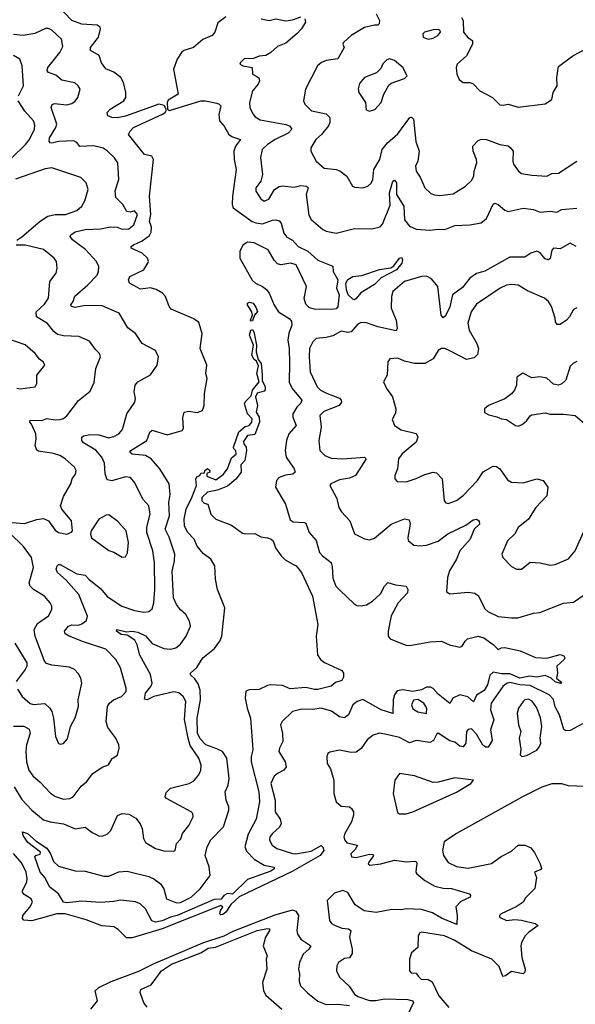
# Model space of a CAD drawing. Extents: x 2143765 to 2212931, y 878955 to 1017455.
# Tile 102 of 256: x 2157132 to 2160456, y 935715 to 941600. Entities that reach past the tile are written whole.
import ezdxf

# ---------------------------------------------------------------- set-up
doc = ezdxf.new("R2010")
doc.units = 0

msp = doc.modelspace()

# ---------------------------------------------------------------- linework, layer by layer
at = {"layer": '0CON20XD'}
for points in [[(2157099.6, 937015), (2157145, 936938.6), (2157205.3, 936875.3), (2157275, 936817.9), (2157314.7, 936804.7), (2157395, 936793.8), (2157465, 936764.5), (2157525, 936772.5), (2157565, 936741.4), (2157605, 936722.5), (2157625, 936720.6), (2157655, 936732.5), (2157677.2, 936752.8), (2157717.6, 936842.4), (2157745, 936855.7), (2157785, 936851.9), (2157827.8, 936827.8), (2157853.8, 936793.8), (2157864.5, 936765), (2157872.2, 936705), (2157885, 936682.5), (2157945, 936645.8), (2157995, 936631.4), (2158055, 936630), (2158062.5, 936635), (2158071.2, 936675), (2158095.4, 936704.6), (2158105.6, 936735), (2158145, 936784.2), (2158170.8, 936835), (2158167.5, 936855), (2158158.8, 936865), (2158010, 936945), (2158002.5, 936955), (2158009.3, 936980.7), (2158035, 937007.1), (2158145.3, 937034.7), (2158175, 937050), (2158204.1, 937085.9), (2158215.4, 937115), (2158218.5, 937145), (2158204.1, 937185), (2158152.6, 937262.6), (2158139.8, 937305), (2158117.6, 937417.6), (2158126, 937525), (2158110.5, 937555), (2158085, 937576.7), (2158055, 937582.9), (2157935, 937553.8), (2157895, 937535.5), (2157878.6, 937538.6), (2157885, 937574.4), (2157916.3, 937615), (2157924.2, 937635), (2157915.5, 937685.5), (2157851.6, 937801.6), (2157834.2, 937864.2), (2157820.6, 937890.6), (2157775, 937922.2), (2157739.4, 937925), (2157711.4, 937945), (2157714.5, 937955.5), (2157772.1, 937942.1), (2157805, 937946), (2157838.8, 937938.8), (2157885, 937917.2), (2157925, 937871.9), (2157995, 937840.6), (2158035, 937837.3), (2158065.8, 937845), (2158095, 937866.7), (2158128.8, 937915), (2158154.3, 937975), (2158147.5, 938005), (2158126.9, 938045), (2158095, 938072.9), (2158070.6, 938105), (2158052.9, 938145), (2158045.4, 938304.6), (2158058.9, 938365), (2158060.7, 938405), (2158026.4, 938506.4), (2158002.5, 938555), (2158028.5, 938635), (2158024.7, 938715), (2158032.8, 938762.8), (2158025.6, 938825), (2157970.4, 938915), (2157919.6, 938975), (2157885, 938996.2), (2157805, 939003.4), (2157790.6, 939015), (2157798, 939025), (2157892.1, 939085), (2157910.4, 939135), (2157925, 939146.8), (2158015, 939119.4), (2158105, 939144), (2158112.3, 939157.7), (2158108.7, 939221.3), (2158115.7, 939254.3), (2158145, 939260), (2158195, 939252.9), (2158225.5, 939264.5), (2158235.4, 939294.6), (2158238, 939365), (2158254.4, 939455), (2158245.6, 939485), (2158251.4, 939535), (2158212.7, 939635), (2158224.1, 939725), (2158205, 939790), (2158175, 939813.1), (2158039.3, 939869.3), (2158026.7, 939886.7), (2158004.4, 939945), (2157985.8, 939965), (2157947.9, 939987.9), (2157915, 939998.2), (2157855, 939989.1), (2157789.2, 940025), (2157782.5, 940045), (2157790.6, 940065), (2157874.7, 940105.3), (2157899.5, 940145), (2157902.5, 940155), (2157896.2, 940175), (2157864.3, 940204.3), (2157798.8, 940235), (2157800, 940245), (2157812.5, 940255), (2157865, 940278.4), (2157909.3, 940310.7), (2157919.8, 940330.2), (2157920.9, 940360.9), (2157909.1, 940395), (2157917.2, 940435), (2157908.2, 940545), (2157933.5, 940765), (2157923.7, 940783.7), (2157880, 940795), (2157782.5, 940915), (2157792.3, 940935), (2157814.1, 940955), (2157986.5, 941035), (2158002.5, 941045), (2158010.9, 941060.9), (2157997.2, 941087.2), (2157965, 941096), (2157765, 941024.5), (2157715, 941013.2), (2157684.4, 941015.6), (2157660, 941025), (2157655.8, 941045), (2157674.3, 941065), (2157754.8, 941115.2), (2157766.6, 941135), (2157767.6, 941165), (2157754.1, 941225), (2157737.3, 941255), (2157695, 941286.7), (2157646.8, 941306.8), (2157622.2, 941342.2), (2157606.9, 941386.9), (2157555.8, 941415.8), (2157555.7, 941435), (2157604.5, 941495.5), (2157616.7, 941545), (2157613.8, 941555), (2157595, 941566.9), (2157505, 941574.6), (2157444.4, 941595), (2157359.4, 941685)], [(2158365, 941618), (2158317.7, 941582.3), (2158300.4, 941525), (2158284.2, 941505.8), (2158228.3, 941481.7), (2158172.5, 941435), (2158115, 941416.8), (2158099.5, 941405), (2158074, 941365), (2158052.9, 941305), (2158080.6, 941155), (2158021.5, 941118.5), (2158014, 941105), (2158017.5, 941065), (2158028.4, 941058.4), (2158215, 941114.5), (2158243.3, 941115), (2158311.1, 941101.1), (2158326.2, 941096.2), (2158335.5, 941085), (2158323, 941033), (2158328.5, 940995), (2158355, 940964.4), (2158384.4, 940914.4), (2158405, 940899.7), (2158453.8, 940885), (2158422.7, 940845), (2158412.6, 940815), (2158414.8, 940764.8), (2158426.6, 940705), (2158404.5, 940545), (2158404.1, 940495), (2158410.3, 940475), (2158522.8, 940395), (2158545, 940385.2), (2158585, 940379.8), (2158645, 940402.8), (2158665, 940404.6), (2158685, 940397.8), (2158696.4, 940385), (2158712.9, 940325), (2158731, 940301), (2158765, 940282.1), (2158798.9, 940245), (2158855.7, 940215.7), (2158915, 940162.9), (2159005, 940126.2), (2159008.1, 940095), (2159036.2, 940045), (2159028.1, 939995), (2159042.8, 939955), (2159035, 939883.3), (2159025, 939871.6), (2158995, 939867.4), (2158895, 939869.6), (2158865, 939878.5), (2158845, 939899.4), (2158834.5, 939934.5), (2158847.9, 940005), (2158785.9, 940135.9), (2158755, 940144.7), (2158695, 940135.9), (2158675, 940141.6), (2158655, 940162.1), (2158618.7, 940225), (2158535, 940266.8), (2158495, 940270.4), (2158466.6, 940253.4), (2158449.1, 940215), (2158449.6, 940175), (2158522.8, 940042.8), (2158542.2, 940025), (2158585.7, 940005.7), (2158608.3, 939988.3), (2158624.6, 939965), (2158654.7, 939894.7), (2158681.1, 939855), (2158743.6, 939813.6), (2158757.9, 939797.9), (2158759.5, 939775), (2158743, 939727), (2158736.5, 939685), (2158744.1, 939635), (2158746.5, 939546.5)], [(2158576, 941605), (2158624.6, 941595.4), (2158665, 941606.2), (2158723.8, 941593.8), (2158765, 941599.2), (2158815, 941617.8)], [(2159264, 941635), (2159283.8, 941595), (2159283.3, 941575), (2159275, 941566.7), (2159255, 941568), (2159195, 941553.1), (2159115, 941505.6), (2159070, 941465), (2159066.2, 941455), (2159072.5, 941435), (2159035, 941365.6), (2158965, 941356.7), (2158938.6, 941345), (2158914.5, 941325), (2158841.4, 941185), (2158830, 941115), (2158837.5, 941095), (2158878.6, 941055), (2158965, 941037.3), (2158987.3, 941015), (2158986.9, 940985), (2158978.8, 940965), (2158936.8, 940913.3), (2158904.4, 940885), (2158874.2, 940835), (2158874.2, 940815), (2158906, 940755), (2158953, 940713), (2159025, 940705.4), (2159046.8, 940696.8), (2159090, 940665), (2159124, 940605), (2159135, 940598.8), (2159185, 940594.3), (2159215, 940605.8), (2159235, 940623.8), (2159244.2, 940645), (2159250.6, 940705), (2159287.3, 940765), (2159301.1, 940825), (2159331.9, 940865), (2159395, 940917.8), (2159465.8, 941015.8), (2159477.1, 941017.1), (2159487.1, 941005), (2159501.3, 940871.3), (2159521.2, 940815), (2159513.1, 940755), (2159500, 940725), (2159504.3, 940695), (2159528.8, 940658.8), (2159555, 940596), (2159592, 940562), (2159612.8, 940552.8), (2159645, 940550), (2159725, 940560), (2159800, 940605), (2159835, 940639.2), (2159849.5, 940665), (2159851.2, 940695), (2159866.6, 940745), (2159864.6, 940765), (2159844.6, 940815), (2159842.3, 940845), (2159875, 940878.9), (2159895, 940886.9), (2159925.7, 940884.3), (2160005, 940853.5), (2160055, 940845.6), (2160066.8, 940836.8), (2160083.3, 940815), (2160081.5, 940755), (2160086.4, 940736.4), (2160116, 940695), (2160135, 940681.9), (2160195, 940670.6), (2160285, 940665.7), (2160315, 940681.4), (2160355, 940683.3), (2160465.7, 940754.3)], [(2159775, 941613.8), (2159785.8, 941595), (2159787.5, 941525), (2159813.6, 941493.6), (2159841.2, 941475), (2159842, 941455), (2159806, 941385), (2159749.2, 941335), (2159744.2, 941315), (2159746.9, 941275), (2159762.2, 941242.2), (2159785, 941225.7), (2159825, 941224.3), (2159845, 941217.5), (2159885, 941174.5), (2159961.5, 941135), (2160005, 941092.2), (2160025, 941089.4), (2160055, 941096.2), (2160115, 941076.9), (2160275, 941098), (2160315, 941122.5), (2160324.5, 941165), (2160346.7, 941205), (2160345.6, 941255), (2160355, 941321.2), (2160442, 941385), (2160552, 941445)], [(2158838.4, 941605), (2158842.2, 941585), (2158818.6, 941545), (2158792.8, 941517.2), (2158725, 941460.5), (2158675, 941440), (2158635, 941404.3), (2158604.2, 941385.8), (2158565, 941382), (2158530.7, 941369.3), (2158475, 941366.2), (2158452.5, 941345), (2158450, 941335), (2158470, 941325), (2158522.5, 941315), (2158526, 941275), (2158550.7, 941260.7), (2158562.1, 941252.1), (2158566.9, 941235), (2158558.9, 941215), (2158525.5, 941175), (2158507.1, 941105), (2158510, 941075), (2158526.8, 941036.7), (2158540.6, 941020.6), (2158571.6, 941001.6), (2158725, 940973.4), (2158746.9, 940965), (2158761.1, 940945), (2158738.9, 940921.1), (2158661.4, 940885), (2158614.2, 940855), (2158581.9, 940825), (2158573.6, 940776.4), (2158584.4, 940675.6), (2158574.2, 940635), (2158545.6, 940595), (2158544.5, 940575), (2158575, 940529.2), (2158595, 940515.6), (2158622.2, 940527.8), (2158656, 940585), (2158685, 940603.1), (2158705, 940606.5), (2158775, 940598.5), (2158815, 940608.8), (2158848, 940605), (2158857.5, 940595), (2158845.6, 940555), (2158861.7, 940431.7), (2158876.9, 940405), (2158945.9, 940345.9), (2158966, 940336), (2159025.3, 940324.7), (2159135, 940351.5), (2159239.1, 940350.9), (2159288.2, 940361.8), (2159301.8, 940378.2), (2159348.1, 940491.9), (2159343.8, 940565), (2159365, 940634.2), (2159375, 940641.5), (2159386, 940626), (2159386.9, 940555), (2159431.2, 940485), (2159435, 940404.2), (2159465, 940366.5), (2159505, 940347.3), (2159585, 940341.5), (2159635, 940348.9), (2159675, 940345.6), (2159735, 940370.4), (2159825, 940374.5), (2159893.6, 940386.4), (2159925, 940412.5), (2159965, 940496.7), (2159975, 940503.8), (2159995, 940495.7), (2160035, 940461.1), (2160055, 940453.8), (2160145, 940473.2), (2160205, 940465.5), (2160245, 940450.6), (2160305, 940456.7), (2160345, 940450), (2160375, 940466.5), (2160465.4, 940474.6)], [(2157095, 937377.3), (2157158.2, 937378.2), (2157189.1, 937359.1), (2157195.4, 937335), (2157173.3, 937265), (2157168.5, 937225), (2157172.5, 937165), (2157187.3, 937115), (2157211.1, 937081.1), (2157255, 937043.3), (2157316.2, 936976.2), (2157345.9, 936955.9), (2157395, 936940.7), (2157433.3, 936945), (2157452.9, 936955), (2157500.6, 937019.4), (2157532, 937045), (2157570.8, 937095), (2157625, 937131.4), (2157663.1, 937146.9), (2157685, 937184), (2157716.7, 937203.3), (2157726.9, 937245), (2157725.7, 937265.7), (2157707.5, 937305), (2157659.2, 937369.2), (2157650, 937405), (2157658.5, 937495), (2157669.6, 937515), (2157693.3, 937535), (2157740.8, 937555), (2157769.5, 937585), (2157769.5, 937605), (2157736.4, 937725), (2157707.1, 937775), (2157647.9, 937837.9), (2157515, 937881.2), (2157428, 937915), (2157405, 937930), (2157400.6, 937945), (2157425, 937975.4), (2157445, 937982.5), (2157485, 937981.6), (2157505, 937989.6), (2157531.3, 938008.7), (2157538.9, 938035), (2157485.3, 938165), (2157410.9, 938250.9), (2157359.6, 938295), (2157350.9, 938315), (2157355.8, 938335), (2157365, 938344.2), (2157375, 938344.4), (2157475, 938288.2), (2157525, 938280.5), (2157545.7, 938255), (2157618.7, 938198.7), (2157655, 938153.1), (2157743.8, 938095), (2157818.9, 938068.9), (2157875, 938058.9), (2157905, 938062), (2157925, 938078.8), (2157935.4, 938114.6), (2157940, 938195), (2157938.6, 938355), (2157928.8, 938425), (2157892.3, 938535), (2157892.2, 938567.8), (2157913.3, 938645), (2157905.4, 938695), (2157868.8, 938735), (2157821.1, 938831.1), (2157795, 938864.3), (2157765, 938867.5), (2157684.6, 938844.6), (2157655, 938850), (2157644.7, 938884.7), (2157639.5, 938949.5), (2157624.6, 938985), (2157587.2, 939027.2), (2157515, 939070.5), (2157503.8, 939085), (2157504.5, 939105), (2157515, 939113.1), (2157555, 939120.5), (2157605, 939119.3), (2157665, 939101.6), (2157695, 939108.4), (2157725.6, 939124.4), (2157748.4, 939151.6), (2157772.5, 939245), (2157821.4, 939315), (2157824.4, 939335), (2157816.7, 939375), (2157822.5, 939415), (2157838.8, 939435), (2157915, 939478), (2157955.4, 939534.6), (2157962.2, 939585), (2157945, 939622.5), (2157865, 939664.4), (2157825.8, 939725), (2157779.2, 939759.2), (2157726.6, 939846.6), (2157625, 939889.1), (2157525, 939891.2), (2157465, 939880.8), (2157442, 939885), (2157437.5, 939895), (2157452.5, 939915), (2157461.5, 939948.5), (2157540, 940015), (2157595, 940072.5), (2157604.4, 940095), (2157605.6, 940125), (2157591.9, 940155), (2157526.4, 940226.4), (2157489.1, 940255), (2157447.8, 940285), (2157433.8, 940305), (2157438, 940315), (2157465, 940332.9), (2157525, 940345.9), (2157615, 940349.6), (2157675, 940362.5), (2157715, 940360.4), (2157745, 940349.1), (2157785, 940350.7), (2157814.6, 940375), (2157836.4, 940435), (2157818.5, 940458.5), (2157795, 940449.6), (2157774.1, 940454.1), (2157749.3, 940495), (2157707.9, 940537.9), (2157703, 940577), (2157726.4, 940645), (2157719.2, 940745), (2157700, 940775), (2157655, 940815.5), (2157631.4, 940831.4), (2157575, 940846.2), (2157493.1, 940843.1), (2157475, 940866.7), (2157456.9, 940876.9), (2157365, 940872.7), (2157325, 940861.8), (2157314.4, 940865), (2157308.2, 940875), (2157310.3, 940895), (2157348.4, 940955), (2157354.1, 940975), (2157320, 941075), (2157326.5, 941093.5), (2157340.2, 941099.8), (2157415, 941091.8), (2157445, 941098.9), (2157465, 941113.1), (2157480.6, 941135), (2157494.3, 941185), (2157482.9, 941205), (2157462.2, 941222.2), (2157385, 941239.2), (2157348.2, 941268.2), (2157305, 941284.6), (2157297.5, 941295), (2157300.4, 941315), (2157372.7, 941405), (2157389.6, 941440.4), (2157383.2, 941483.2), (2157325, 941537.1), (2157305, 941548.1), (2157287.1, 941547.1), (2157223, 941517), (2157154, 941506), (2157095, 941512.2)], [(2159575, 941484.4), (2159605, 941489.4), (2159633.8, 941505), (2159648.8, 941525), (2159646.7, 941535), (2159635, 941540.8), (2159605, 941540.4), (2159554.3, 941525), (2159543.1, 941515), (2159545.6, 941495.6), (2159575, 941484.4)], [(2157126.2, 941145), (2157154.4, 941205), (2157147.5, 941325), (2157132.5, 941365), (2157096.1, 941386.1)], [(2159225, 941054), (2159257.3, 941062.7), (2159294, 941105), (2159310, 941155), (2159340.3, 941209.7), (2159355, 941220.8), (2159435, 941248), (2159451.2, 941265), (2159424.4, 941315), (2159375, 941356.4), (2159345, 941365.8), (2159328.8, 941361.2), (2159305, 941337.5), (2159292.3, 941307.7), (2159266.8, 941283.2), (2159195, 941255.7), (2159165, 941218.8), (2159157.3, 941187.3), (2159160.8, 941165), (2159200, 941105), (2159205, 941062.5), (2159225, 941054)], [(2157085, 940774.2), (2157168, 940855), (2157190.7, 940885), (2157220.4, 940945), (2157222.6, 940972.6), (2157215.4, 940995), (2157163, 941053), (2157123.8, 941115)], [(2157115, 940283.3), (2157145, 940301.5), (2157255, 940395.5), (2157300.8, 940425), (2157344.8, 940435.2), (2157406.2, 940435), (2157475, 940458.8), (2157503.3, 940485), (2157522.5, 940517.5), (2157542.1, 940585), (2157530, 940625), (2157497.8, 940657.8), (2157325, 940714.6), (2157285, 940707.9), (2157107.4, 940647.4)], [(2160461.5, 940245), (2160425, 940263.6), (2160365, 940230), (2160325, 940234.3), (2160315, 940223.3), (2160305, 940173.3), (2160295.5, 940164.5), (2160275, 940171.1), (2160245, 940206.8), (2160226, 940216), (2160190, 940205), (2160155, 940181.2), (2160065, 940180.7), (2159915, 940097.7), (2159865, 940083.2), (2159825, 940055.2), (2159780.4, 939999.6), (2159721.2, 939955), (2159706.1, 939883.9), (2159678.9, 939831.1), (2159665, 939818), (2159654.1, 939835), (2159634.3, 940005), (2159595, 940050.7), (2159565, 940066.7), (2159535, 940066.2), (2159434, 940036), (2159363.8, 939975), (2159356.2, 939945), (2159353.8, 939875), (2159384, 939805), (2159390, 939755), (2159385, 939741.2), (2159275, 939764.6), (2159207.5, 939787.5), (2159175, 939789.7), (2159155, 939781.1), (2159115, 939734.3), (2159095, 939730.8), (2159055, 939738.8), (2159005, 939711.2), (2158965, 939700), (2158905, 939694.2), (2158885, 939674), (2158865.5, 939635), (2158863.1, 939585), (2158870, 939495), (2158911.5, 939405), (2158931.1, 939385), (2158968.3, 939368.3), (2159045, 939338.9), (2159056.2, 939326.2), (2159056.5, 939315), (2159042.9, 939295), (2158950.8, 939259.2), (2158928.2, 939235), (2158936, 939165), (2158920.9, 939085), (2158926.9, 939025), (2158958, 938995), (2158995, 938979.6), (2159065, 938974.7), (2159195, 938985.6), (2159205.8, 938975.8), (2159140.8, 938875), (2159105, 938860), (2159045, 938849.1), (2158994.5, 938825.5), (2158986.7, 938815), (2159028.9, 938738.9), (2159040.9, 938685), (2159057.8, 938657.8), (2159108.2, 938605), (2159135, 938527.5), (2159195, 938496.5), (2159225, 938491.9), (2159255, 938501.5), (2159354.3, 938585), (2159435, 938616.7), (2159461.4, 938611.4), (2159468.8, 938585), (2159453.3, 938505), (2159457, 938487), (2159489.7, 938459.7), (2159524.4, 938454.4), (2159565, 938460), (2159635, 938482.8), (2159694, 938526), (2159802.1, 938577.9), (2159845, 938611.5), (2159864.4, 938614.4), (2159881.2, 938605), (2159882.5, 938585), (2159850, 938555), (2159827.8, 938495), (2159765.4, 938425), (2159745.4, 938375), (2159703.6, 938305), (2159692.2, 938265), (2159685, 938180), (2159705, 938168.8), (2159815, 938177.8), (2159855, 938172.2), (2159876.9, 938156.9), (2159915, 938078.8), (2159932, 938062), (2159995, 938033.1), (2160075, 938025.5), (2160112.5, 938025), (2160205, 938053.3), (2160242.8, 938057.2), (2160385, 938112.2), (2160445, 938117.8), (2160508.3, 938161.7)], [(2157085.6, 938594.4), (2157162.1, 938587.9), (2157235, 938612.1), (2157275, 938618.2), (2157304.2, 938605), (2157345, 938548.8), (2157364.6, 938534.6), (2157415, 938524), (2157443, 938537), (2157447.5, 938545), (2157442.5, 938605), (2157384, 938675), (2157376, 938695), (2157395, 938750), (2157439.2, 938825), (2157446, 938855), (2157465.6, 938884.4), (2157470, 938905), (2157460, 938925), (2157404, 938975), (2157372, 938995), (2157335, 939007.7), (2157245, 939021.4), (2157235, 939028), (2157225.4, 939055), (2157231.5, 939095), (2157228.2, 939125), (2157202.1, 939182.1), (2157192.9, 939195), (2157195, 939205.6), (2157265, 939205.4), (2157295.5, 939215.5), (2157345, 939207.8), (2157375, 939210.5), (2157395, 939216.9), (2157415, 939233.1), (2157485, 939323.8), (2157555, 939380), (2157577.8, 939432.2), (2157587.8, 939515), (2157615.6, 939585), (2157610, 939605), (2157585, 939628.8), (2157549.4, 939679.4), (2157486.6, 939706.6), (2157395, 939710.7), (2157359.5, 939719.5), (2157336.8, 939736.8), (2157298.8, 939785), (2157232.2, 939825), (2157231.5, 939855), (2157280.8, 939899.2), (2157304.7, 939935), (2157312.5, 940035), (2157350.6, 940085), (2157357.1, 940115), (2157351.9, 940155), (2157339.2, 940175), (2157275, 940225.9), (2157198.8, 940245), (2157165, 940252.2), (2157112.2, 940252.2)], [(2159135, 939926.2), (2159125, 939930), (2159097.3, 939955), (2159086.7, 939985), (2159083.2, 940025), (2159095, 940048.2), (2159125, 940064.6), (2159178.6, 940071.4), (2159285, 940106.7), (2159352, 940118), (2159370, 940130), (2159405, 940175.6), (2159418.6, 940178.6), (2159423.1, 940165), (2159418.2, 940145), (2159386.2, 940105), (2159295, 940058.1), (2159255, 940016.9), (2159172.1, 939967.9), (2159145, 939933.3), (2159135, 939926.2)], [(2160465, 939877.5), (2160445, 939868.8), (2160422, 939825), (2160403.8, 939805), (2160365, 939779.2), (2160347.5, 939777.5), (2160337.5, 939795), (2160336.2, 939816.2), (2160314.2, 939885), (2160295.7, 939915), (2160271.2, 939935), (2160169.3, 939979.3), (2160115, 940013.1), (2160075, 940017.8), (2160045, 940012.7), (2160007.5, 939995), (2159865, 939899.4), (2159833.5, 939855), (2159813.2, 939786.8), (2159821.8, 939745), (2159867.9, 939665), (2159877.5, 939635), (2159870.9, 939599.1), (2159850.7, 939579.3), (2159805, 939568.6), (2159705, 939621.1), (2159675, 939634.4), (2159655, 939635.6), (2159635, 939623.8), (2159605, 939572.5), (2159555, 939544.5), (2159495, 939545.4), (2159435, 939559.1), (2159395, 939576.5), (2159347, 939573), (2159334, 939555), (2159331.2, 939475), (2159308.6, 939435), (2159325.7, 939395), (2159362.2, 939345), (2159383.2, 939273.2), (2159380.9, 939249.1), (2159359.5, 939210.5), (2159373.8, 939175), (2159415, 939148.2), (2159505, 939126.5), (2159513.6, 939105), (2159504.5, 939075), (2159419.5, 939005), (2159398, 938975), (2159392.5, 938915), (2159376.2, 938875), (2159376.7, 938855), (2159390.5, 938840.5), (2159445, 938838), (2159505, 938856.9), (2159555, 938882.2), (2159605, 938895.6), (2159625, 938892), (2159660, 938855), (2159672, 938725), (2159681.7, 938711.7), (2159695, 938708.8), (2159745, 938727.1), (2159785, 938755.6), (2159870, 938845), (2159905, 938898), (2159965, 938930.8), (2159985, 938928.6), (2160005, 938915.7), (2160049.6, 938849.6), (2160075, 938835.5), (2160145, 938831.2), (2160225.7, 938855.7), (2160263.3, 938845), (2160291.2, 938805), (2160286.2, 938753.8), (2160219.5, 938685), (2160175.3, 938614.7), (2160115, 938565.8), (2160095, 938526), (2160050.8, 938485), (2160016, 938405), (2160022.5, 938385), (2160075, 938332), (2160105, 938316.2), (2160135, 938316.7), (2160185, 938357.5), (2160245, 938354.3), (2160305, 938340.6), (2160335, 938344.4), (2160415, 938376.9), (2160454.7, 938425.3), (2160512.2, 938555)], [(2158515, 939798.8), (2158513.1, 939805), (2158524.5, 939835), (2158521.8, 939855), (2158495.6, 939895), (2158495.7, 939905), (2158507.9, 939912.1), (2158528.5, 939905), (2158545, 939882.5), (2158554.1, 939855.9), (2158536.6, 939833.4), (2158525, 939800), (2158515, 939798.8)], [(2157945, 936204.8), (2157923.8, 936213.8), (2157884.5, 936285), (2157852.5, 936315), (2157825, 936327.1), (2157735, 936337), (2157695, 936328.3), (2157615, 936323.5), (2157505, 936331.1), (2157415, 936320.4), (2157394.2, 936325), (2157363.8, 936375), (2157312.9, 936415), (2157282.8, 936472.8), (2157255, 936504), (2157224, 936596), (2157230, 936605), (2157255, 936612.5), (2157256, 936625), (2157180.9, 936680.9), (2157153.3, 936723.3), (2157148.8, 936745), (2157179.1, 936735), (2157230.6, 936690.6), (2157295, 936647.6), (2157316.8, 936615), (2157335, 936567.5), (2157365, 936540), (2157465, 936512.5), (2157525, 936510), (2157576.1, 936496.1), (2157635, 936481.2), (2157665, 936480), (2157724.5, 936505.5), (2157775, 936510), (2157905, 936478.7), (2157935.6, 936465), (2157975, 936434.5), (2157995.3, 936405), (2158010.5, 936345), (2158070.2, 936320.2), (2158095, 936323.7), (2158157.9, 936355), (2158211.8, 936405), (2158271.6, 936485), (2158265.9, 936535.9), (2158242.6, 936605), (2158253.2, 936656.8), (2158275, 936698.5), (2158350.6, 936775), (2158382.5, 936875), (2158383.3, 936895), (2158368.5, 936935), (2158360.6, 936985), (2158380.4, 937025), (2158385.3, 937065), (2158370.9, 937185), (2158346.4, 937225), (2158311, 937241), (2158245, 937266.3), (2158212.2, 937302.2), (2158196.8, 937335), (2158193.8, 937425), (2158213.2, 937535), (2158212.9, 937592.9), (2158200.5, 937630.5), (2158180.3, 937660.3), (2158153.8, 937685), (2158153.8, 937695), (2158191.3, 937728.7), (2158228.6, 937785), (2158298.1, 937841.9), (2158330, 937885), (2158342.2, 937915), (2158360, 938085), (2158316, 938195), (2158304.2, 938255), (2158300, 938335), (2158275.4, 938375), (2158230.2, 938410.2), (2158193.4, 938453.4), (2158177.1, 938495), (2158136.7, 938536.7), (2158118.9, 938575), (2158116.2, 938615), (2158128, 938675), (2158162, 938745), (2158190.3, 938815), (2158186.5, 938855), (2158195, 938870), (2158210, 938875), (2158215, 938890), (2158238.3, 938891.7), (2158240, 938905), (2158255, 938917.5), (2158270, 938905), (2158270, 938895), (2158251.7, 938888.3), (2158251.7, 938871.7), (2158305, 938849.4), (2158349.1, 938880.9), (2158375.4, 938915), (2158399.3, 938980.7), (2158426.4, 939003.6), (2158425, 939023.3), (2158413.3, 939035), (2158412, 939045), (2158442.6, 939137.4), (2158481.6, 939168.4), (2158505, 939175.4), (2158521.4, 939195), (2158522.1, 939215), (2158494.4, 939245), (2158477.7, 939305), (2158482.2, 939317.8), (2158517.8, 939352.2), (2158525.6, 939385), (2158565.8, 939435), (2158551.8, 939485), (2158560.5, 939530.5), (2158549.5, 939559.5), (2158535, 939570), (2158521.5, 939595), (2158531.8, 939655), (2158507.1, 939715), (2158515, 939744.3), (2158525, 939748.9), (2158532.1, 939735), (2158549.6, 939655), (2158546.4, 939615), (2158558.1, 939568.1), (2158576.7, 939545), (2158582.2, 939477.8), (2158583.2, 939443.2), (2158600.9, 939405), (2158601.8, 939388.2), (2158595, 939379.4), (2158552.6, 939367.4), (2158543.4, 939346.6), (2158555.3, 939295), (2158547.5, 939255), (2158564, 939224), (2158566.2, 939195), (2158538.4, 939121.6), (2158495, 939114.1), (2158472, 939078), (2158472.9, 939065), (2158487.3, 939045), (2158489.3, 939025), (2158479.4, 938965), (2158455, 938940), (2158458, 938895), (2158426.3, 938853.7), (2158375, 938811.6), (2158315, 938787.8), (2158255, 938775.6), (2158222.9, 938745), (2158222, 938725), (2158235, 938710), (2158257.5, 938705), (2158275.8, 938645), (2158305, 938613.8), (2158399.3, 938579.3), (2158465, 938531.2), (2158485, 938526.2), (2158539.3, 938529.3), (2158575, 938508.8), (2158615, 938504), (2158636.7, 938495), (2158648.8, 938485), (2158662.3, 938442.3), (2158696.2, 938395), (2158721.3, 938371.3), (2158766.6, 938346.6), (2158786, 938335), (2158818, 938295), (2158884.2, 938155), (2158915.6, 937985.6), (2158906.4, 937915), (2158914.5, 937804.5), (2158932.5, 937775), (2158955, 937756.9), (2159059.2, 937709.2), (2159070, 937695), (2159070.3, 937669.7), (2159060, 937650), (2159021.7, 937638.3), (2158995, 937616.2), (2158915, 937597.1), (2158895, 937595.8), (2158845, 937607.9), (2158751.3, 937601.3), (2158705, 937619.4), (2158633.6, 937623.6), (2158615, 937620.7), (2158565, 937595.7), (2158505.3, 937594.8), (2158485, 937586.4), (2158482, 937545), (2158492.7, 937485), (2158512.8, 937425), (2158522.3, 937292.3), (2158527.7, 937235), (2158516.8, 937195), (2158517.1, 937165), (2158562.2, 936985), (2158567.1, 936925), (2158547.8, 936822.2), (2158498.9, 936731.1), (2158478.4, 936655), (2158489.4, 936629.4), (2158535, 936582), (2158595, 936547.2), (2158653.8, 936535), (2158655.6, 936525), (2158635, 936511.1), (2158495, 936460.3), (2158405, 936372.1), (2158375, 936376.2), (2158354.2, 936365.8), (2158336.7, 936343.3), (2158295, 936340.9), (2158075.1, 936244.9), (2158035.1, 936234.9), (2157985, 936213.7), (2157945, 936204.8)], [(2157115, 939396.9), (2157135.6, 939394.4), (2157224.2, 939405.8), (2157235.7, 939425), (2157234.3, 939475), (2157282, 939535), (2157275, 939553.8), (2157250.3, 939570.3), (2157224.2, 939605), (2157165, 939657.1), (2157055, 939694.4)], [(2160465, 939556.2), (2160445, 939548), (2160425, 939530), (2160399.2, 939445), (2160375, 939424.2), (2160355, 939415.8), (2160325, 939422), (2160285, 939458.1), (2160244.5, 939464.5), (2160195, 939458.6), (2160143, 939487), (2160106.4, 939463.6), (2160103.8, 939415), (2160092, 939385), (2160075, 939363.8), (2160035, 939334), (2159937.5, 939295), (2159912.5, 939275), (2159913, 939253), (2159938.3, 939238.3), (2159986, 939226), (2160015, 939213.8), (2160045, 939211.2), (2160097.5, 939175), (2160115, 939171.2), (2160139.1, 939180.9), (2160166.2, 939205), (2160185, 939233.3), (2160195, 939237.5), (2160275, 939250), (2160305, 939242.5), (2160385, 939242.5), (2160455, 939233.8), (2160525.8, 939175)], [(2158746.5, 939546.5), (2158743.6, 939433.6), (2158762.3, 939395), (2158820, 939325), (2158815, 939307.8), (2158790.7, 939285), (2158765.4, 939245), (2158765.4, 939225), (2158786.5, 939175), (2158741.8, 939125), (2158728.6, 939085), (2158720.5, 939025), (2158726, 938985), (2158773.8, 938915), (2158780, 938895), (2158766.8, 938883.2), (2158722.7, 938877.3), (2158685, 938863.5), (2158668.9, 938845), (2158662.2, 938805), (2158722.7, 938705), (2158750.7, 938610.7), (2158769.1, 938599.1), (2158835, 938595.4), (2158845, 938590), (2158864.5, 938535), (2158906.4, 938486.4), (2158926, 938416), (2158942.9, 938395), (2158995, 938356.2), (2159002.2, 938332.2), (2159005, 938261.2), (2159024.1, 938214.1), (2159048.7, 938188.7), (2159130.2, 938110.2), (2159149.3, 938099.3), (2159175, 938096.9), (2159207.2, 938102.8), (2159243.5, 938125), (2159291.5, 938168.5), (2159315, 938213.8), (2159334.4, 938235.6), (2159381.3, 938221.3), (2159445, 938214.3), (2159453.8, 938195), (2159451.8, 938175), (2159396, 938114), (2159353.8, 938036.2), (2159335.6, 937945), (2159337.1, 937915), (2159348.9, 937898.9), (2159442.2, 937862.2), (2159465, 937860), (2159588.3, 937881.7), (2159655, 937884.5), (2159702.7, 937862.7), (2159765, 937848.9), (2159779.2, 937855), (2159796.2, 937885), (2159811.5, 937898.5), (2159875, 937914.3), (2159907.9, 937905), (2159965.4, 937865), (2159994.4, 937835), (2160015, 937845.4), (2160035, 937847.2), (2160127, 937827), (2160218, 937788), (2160285, 937784.6), (2160365, 937804.7), (2160387.6, 937797.6), (2160392.8, 937785), (2160389.7, 937775), (2160344.7, 937735), (2160349.2, 937695), (2160344, 937665), (2160367.5, 937645), (2160372.5, 937635), (2160367.7, 937632.3), (2160335, 937642.2), (2160310.8, 937665), (2160275, 937679.2), (2160225, 937669.7), (2160183.7, 937676.3), (2160125, 937664.4), (2160065, 937690.9), (2160015, 937690.2), (2159965, 937700), (2159945, 937682.1), (2159930.3, 937625), (2159910.3, 937589.7), (2159865, 937562.6), (2159846.3, 937523.7), (2159812.5, 937552.5), (2159765, 937564.1), (2159722.9, 937545), (2159705, 937512.5), (2159635, 937568.4), (2159605, 937602), (2159589.5, 937609.5), (2159565, 937609.5), (2159536, 937594), (2159485, 937584.6), (2159423.9, 937593.9), (2159391.3, 937588.7), (2159373.9, 937565), (2159366.3, 937535), (2159365, 937452.5), (2159295, 937474.1), (2159185, 937536.1), (2159151.9, 937525), (2159124.4, 937505), (2159099.1, 937445), (2159075, 937427.8), (2159045, 937432.7), (2158997.7, 937467.7), (2158935, 937484.1), (2158885, 937477.2), (2158820.7, 937479.3), (2158765, 937464.3), (2158702.5, 937405), (2158691.9, 937385), (2158703.6, 937333.6), (2158705.5, 937285), (2158685.7, 937245), (2158683.1, 937225), (2158720.6, 937165), (2158725.8, 937135), (2158712.5, 937115), (2158674.2, 937095), (2158655, 937077.5), (2158634.5, 937035), (2158660, 936935), (2158661.1, 936865), (2158691.5, 936821.5), (2158696.9, 936795), (2158686.1, 936773.9), (2158645, 936735.5), (2158628.9, 936715), (2158626.5, 936695), (2158643.3, 936665), (2158670.8, 936645), (2158765, 936615.2), (2158785, 936614.4), (2158875, 936630.5), (2158935, 936664.3), (2158945, 936656.2), (2158951.8, 936635), (2158930, 936605), (2158761.6, 936508.4), (2158445, 936358), (2158395, 936311), (2158365.5, 936264.5), (2158348.5, 936251.5), (2158335, 936248.7), (2158329.2, 936255), (2158333.8, 936276.2), (2158346.8, 936295), (2158335, 936304.8), (2157985.2, 936165.2), (2157805, 936112.8)], [(2157745, 938388), (2157765, 938390), (2157777.6, 938412.4), (2157783.3, 938475), (2157768.6, 938545), (2157719.7, 938599.7), (2157665, 938641.2), (2157650.5, 938639.5), (2157606.7, 938615), (2157560, 938545), (2157556.2, 938525), (2157562.7, 938502.7), (2157665, 938427.1), (2157695, 938417.5), (2157745, 938388)], [(2157119.4, 937599.4), (2157148.2, 937555), (2157195, 937511.8), (2157215, 937507.3), (2157282, 937512), (2157312.3, 937485), (2157324.6, 937465), (2157335.4, 937425), (2157345.7, 937315), (2157364.2, 937274.2), (2157375, 937268.8), (2157395, 937273.3), (2157419.1, 937300.9), (2157435.7, 937375), (2157465, 937426.2), (2157483.8, 937495), (2157481.5, 937535), (2157503.5, 937635), (2157498.9, 937665), (2157485, 937690), (2157460, 937715), (2157430, 937730), (2157325, 937741.5), (2157292.6, 937752.6), (2157280.9, 937765), (2157225.4, 937915), (2157220, 937955), (2157238.9, 937991.1), (2157305, 938036), (2157324.3, 938075), (2157324.3, 938095), (2157315.4, 938115.4), (2157281.4, 938155), (2157214.3, 938194.2), (2157194.8, 938214.8), (2157189.4, 938235), (2157214.7, 938325), (2157202.5, 938385), (2157155, 938451.5), (2157070, 938535)], [(2157102.8, 937872.8), (2157175.4, 937755), (2157176.1, 937735), (2157166.1, 937715), (2157112.2, 937645)], [(2160362.3, 937445), (2160335, 937492.9), (2160325, 937536.5), (2160300, 937565), (2160185, 937620.3), (2160124.5, 937624.5), (2160065, 937638), (2160045, 937632.9), (2160023.3, 937615), (2159952.7, 937515), (2159949.3, 937475), (2159968.8, 937415), (2159948, 937355), (2159959.4, 937290.6), (2159935, 937251.9), (2159921.7, 937251.7), (2159903.2, 937263.3), (2159865, 937330), (2159835, 937361.4), (2159815, 937357.5), (2159805.6, 937344.4), (2159801.1, 937275), (2159785, 937254.4), (2159765, 937257.5), (2159735, 937282.5), (2159705, 937290), (2159635, 937336.2), (2159625, 937327.5), (2159608.5, 937291.5), (2159585, 937280), (2159505, 937291.2), (2159465, 937278.5), (2159405, 937310), (2159326.5, 937326.5), (2159285, 937334.5), (2159247.2, 937322.8), (2159210, 937295), (2159175, 937244.2), (2159145, 937222.2), (2159115, 937219.1), (2159045, 937234.4), (2158988.3, 937221.7), (2158976.4, 937213.6), (2158970, 937195), (2158972, 937155), (2158991.7, 937121.7), (2159011.1, 937055), (2159012.2, 936975), (2159025.6, 936925), (2159055, 936900), (2159105, 936894.4), (2159118.1, 936885), (2159128.9, 936865), (2159130, 936845), (2159116.9, 936805), (2159076.9, 936735), (2159071.8, 936715), (2159076.5, 936695), (2159088.9, 936678.9), (2159152.5, 936665), (2159139.1, 936640.9), (2159113.8, 936615), (2159116.7, 936596.7), (2159145, 936593.1), (2159225, 936612.9), (2159245, 936610), (2159248.8, 936605), (2159243.8, 936595), (2159220, 936565), (2159217.5, 936555), (2159227, 936547), (2159292.5, 936555), (2159375, 936575.5), (2159445, 936565.6), (2159495, 936570), (2159505.5, 936565.5), (2159508.6, 936555), (2159504.5, 936525.5), (2159501.4, 936505), (2159507.5, 936495), (2159555.3, 936455.3), (2159615, 936421.3), (2159665, 936408), (2159715, 936407.6), (2159823.3, 936375), (2159830, 936365), (2159827.5, 936355), (2159770.4, 936329.6), (2159742.3, 936297.7), (2159750, 936245), (2159747.5, 936192.5), (2159655, 936229.5), (2159601.2, 936261.2), (2159535, 936281.1), (2159445, 936285.6), (2159415, 936280), (2159358.3, 936281.7), (2159265, 936264.2), (2159192.8, 936272.8), (2159138.6, 936308.6), (2159095, 936382.5), (2159065, 936394.4), (2159015, 936378), (2158972.5, 936335), (2158985.7, 936215), (2158997.5, 936197.5), (2159015, 936186.9), (2159059.8, 936169.8), (2159100, 936165), (2159114, 936155), (2159104.6, 936115), (2159122, 936045), (2159121.1, 936018.9), (2159105, 935993.3), (2159075, 935989.4), (2159038.8, 935965), (2159028.8, 935945), (2159027.1, 935915), (2159046.3, 935876.3), (2159103.2, 935823.2), (2159135.8, 935775), (2159155, 935761.5), (2159225, 935737.3), (2159262.9, 935737.1), (2159315, 935746.6), (2159455, 935743.8), (2159482, 935735), (2159488.6, 935725), (2159449.7, 935645)], [(2159565, 937453.8), (2159566.9, 937485), (2159550.6, 937515), (2159515, 937537.5), (2159487.8, 937532.2), (2159475.7, 937505), (2159485, 937481.4), (2159515, 937463.6), (2159565, 937453.8)], [(2160135.9, 937195.9), (2160165, 937201.8), (2160225, 937233.1), (2160242.7, 937255), (2160249.1, 937275), (2160245.4, 937305), (2160255.3, 937375), (2160247.1, 937427.1), (2160225, 937487.5), (2160197.3, 937527.3), (2160175, 937538.9), (2160155, 937535.4), (2160145, 937524.5), (2160115.4, 937485), (2160108.2, 937455), (2160116.5, 937385), (2160129.5, 937345), (2160120, 937305), (2160130.3, 937240.3), (2160126, 937205), (2160135.9, 937195.9)], [(2160499.8, 937390.2), (2160425, 937352.3), (2160398.8, 937348.8), (2160386.8, 937356.8), (2160362.3, 937445)], [(2159405, 936852.5), (2159445, 936854), (2159485, 936864.5), (2159745, 936983.7), (2159831.9, 937035), (2159847.5, 937055), (2159735, 937068.9), (2159635, 937042.1), (2159605, 937040), (2159495, 937079.4), (2159405, 937093.8), (2159376.7, 937055), (2159367.1, 936975), (2159392, 936862), (2159405, 936852.5)], [(2160515, 937016.9), (2160415, 937020.8), (2160375, 937032.9), (2160315, 937032.4), (2160255, 937013.5), (2160140.9, 936955), (2159744.4, 936735.6), (2159671.9, 936685), (2159660.8, 936635), (2159667.1, 936605), (2159695, 936562.5), (2159745, 936538.5), (2159815, 936529.1), (2159954.6, 936555.4), (2160012.8, 936597.2), (2160075, 936630), (2160115, 936665.6), (2160155.6, 936665.6), (2160190.5, 936650.5), (2160212.7, 936622.7), (2160245.8, 936555), (2160253.3, 936526.7), (2160250, 936520), (2160212.5, 936505), (2160223, 936473), (2160214.1, 936405.9), (2160158.8, 936351.2), (2160144, 936325), (2160102.7, 936297.3), (2160012.5, 936255), (2160003.3, 936245), (2160003.3, 936235), (2160045, 936216), (2160095, 936221.9), (2160135, 936217.8), (2160215, 936197.8), (2160233.8, 936185), (2160175, 936143.8), (2160155.9, 936124.1), (2160133.8, 936085), (2160130, 936065), (2160136.5, 935995), (2160156, 935924), (2160153.6, 935906.4), (2160145, 935897.5), (2160075, 935910.5), (2160038.6, 935885), (2160021.7, 935881.7), (2160001.5, 935941.5), (2159955.8, 935985), (2159835, 936034.2), (2159735, 936095.7), (2159673.9, 936123.9), (2159535, 936146.4), (2159525, 936141.9), (2159515.3, 936124.7), (2159515, 936053.8), (2159477, 936023), (2159463.3, 935985), (2159463.9, 935913.9), (2159475, 935903.3), (2159505, 935901.2), (2159516.4, 935883.6), (2159533.8, 935865), (2159575, 935862.2), (2159599, 935849), (2159639.4, 935765), (2159698.9, 935695)], [(2157805, 936112.8), (2157772.2, 936112.2), (2157722.4, 936162.4), (2157695, 936178.6), (2157624.3, 936184.3), (2157530.2, 936220.2), (2157404.8, 936255.2), (2157355.2, 936254.8), (2157205, 936214.2), (2157157.7, 936217.7), (2157148.5, 936228.5), (2157151.2, 936245), (2157193.6, 936295), (2157208.2, 936325), (2157200.6, 936345), (2157160, 936370), (2157148.8, 936385), (2157148.6, 936395), (2157174.3, 936445), (2157176.8, 936466.8), (2157170.2, 936505), (2157145, 936559.1), (2157095, 936616.9)], [(2157679.9, 935850.1), (2157845, 935912.3), (2157933.2, 935956.8), (2158228.7, 936081.3), (2158355, 936123.9), (2158409.1, 936150.9), (2158660.5, 936249.5), (2158765, 936279), (2158785, 936271.1), (2158800, 936245), (2158790.9, 936155), (2158793.9, 936133.9), (2158814.7, 936104.7), (2158873.1, 936065), (2158861.5, 936045), (2158827.8, 936015), (2158805.5, 935965), (2158800.9, 935925), (2158806.7, 935896.7), (2158803.6, 935853.6), (2158813.1, 935825), (2158853.1, 935783.1), (2158915, 935733.5), (2158965, 935713.5), (2159034.7, 935714.7), (2159105, 935707.1)], [(2157895, 935697.7), (2157875, 935722.7), (2157852.5, 935785), (2157857.5, 935802.5), (2157918.7, 935831.3), (2157980, 935915), (2158040.3, 935955), (2158215, 936021.6), (2158260.8, 936049.2), (2158303.6, 936056.4), (2158552.2, 936155), (2158615, 936168.5), (2158626.2, 936165), (2158626, 936155), (2158603.4, 936116.6), (2158589.5, 936065), (2158612.5, 936005), (2158605.9, 935984.1), (2158611.4, 935925), (2158585.8, 935845), (2158590, 935795), (2158605, 935769.2), (2158700, 935685)], [(2157557.8, 935685), (2157597.3, 935735), (2157583.6, 935795), (2157606.4, 935815), (2157679.9, 935850.1)]]:
    msp.add_lwpolyline(points, dxfattribs=at)

doc.saveas('drawing.dxf')
